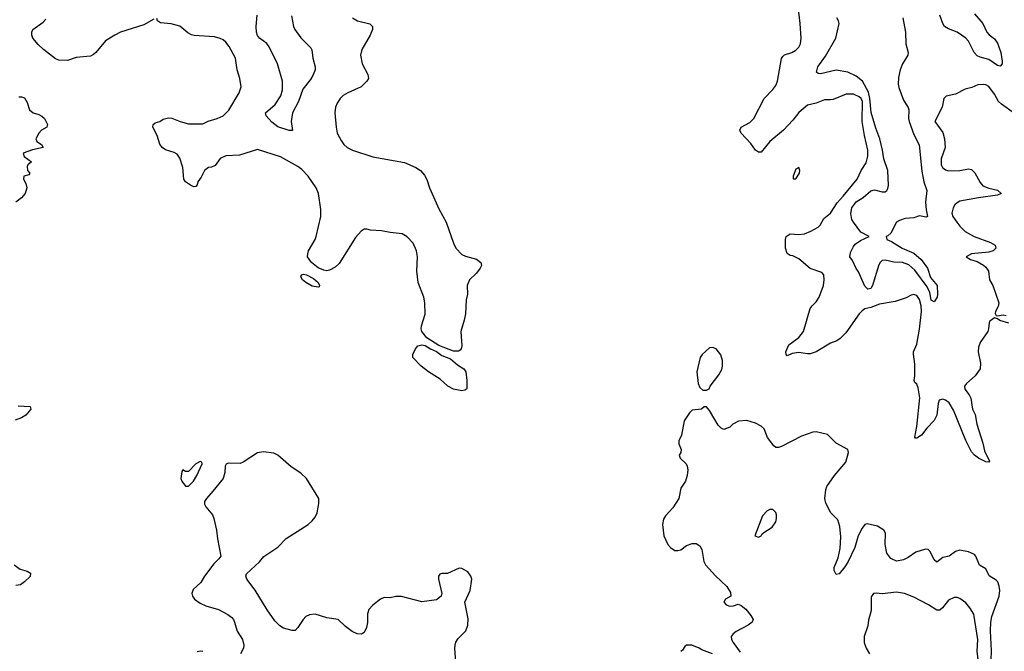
# Model space of a CAD drawing. Header units: inches. Extents: x 1384664 to 1536621, y 460766 to 646467.
# Tile 114 of 256: x 1410917 to 1417758, y 563688 to 568078. Entities that reach past the tile are written whole.
import ezdxf

# ---------------------------------------------------------------- set-up
doc = ezdxf.new("R2010")
doc.units = ezdxf.units.IN
doc.header["$MEASUREMENT"] = 0
doc.layers.add('B4516', color=7, linetype='Continuous')

msp = doc.modelspace()

# ---------------------------------------------------------------- linework, layer by layer
at = {"layer": 'B4516', "color": 5}
for points, elevation in [([(1417790, 565968.4), (1417726.4, 565986.3), (1417710, 565999.5), (1417690, 566005.6), (1417658.7, 565981.3), (1417652, 565970), (1417649, 565930), (1417642.8, 565910), (1417590, 565835.1), (1417578, 565802), (1417577.5, 565770), (1417592.5, 565690), (1417591.6, 565650), (1417556.6, 565603.4), (1417496.5, 565550), (1417482, 565530), (1417483.8, 565510), (1417514.9, 565470), (1417526.8, 565446.8), (1417537.4, 565370), (1417554.7, 565334.7), (1417567.3, 565267.3), (1417610, 565133.4), (1417621, 565080.9), (1417655.8, 565010), (1417650, 565002.6), (1417630, 565005.4), (1417578.8, 565030), (1417550, 565049.9), (1417530, 565073.3), (1417490, 565153.1), (1417404.8, 565364.8), (1417374.1, 565414.1), (1417350, 565434), (1417330, 565439.4), (1417306.7, 565433.3), (1417299, 565410), (1417289.5, 565330), (1417270, 565291.7), (1417220.6, 565239.4), (1417182.7, 565190), (1417150, 565169), (1417141.2, 565170), (1417136.2, 565176.2), (1417149.4, 565250), (1417170.8, 565450), (1417159.4, 565519.4), (1417150, 565544), (1417136, 565556), (1417132.3, 565570), (1417137.7, 565602.3), (1417136.3, 565683.7), (1417127.1, 565752.9), (1417128.3, 565770), (1417150, 565822), (1417170, 565926), (1417182.8, 566050), (1417180.6, 566090), (1417170, 566133), (1417150, 566159.6), (1417130, 566166.6), (1417110, 566163.7), (1417075.4, 566144.6), (1417001, 566119.1), (1416890, 566099.9), (1416830, 566076.8), (1416790, 566067.8), (1416770, 566054.7), (1416750, 566033.7), (1416657.6, 565902.4), (1416618.4, 565861.6), (1416594, 565846), (1416550, 565829.1), (1416450.1, 565769.9), (1416410, 565756.1), (1416390, 565754.3), (1416330, 565765.2), (1416283.2, 565756.8), (1416250, 565742.2), (1416242.3, 565750), (1416241.4, 565770), (1416261.6, 565818.4), (1416330, 565869.3), (1416364, 565910), (1416409.9, 566070.1), (1416422.4, 566090), (1416450, 566116.2), (1416472.4, 566150), (1416502.2, 566230), (1416506.6, 566270), (1416503.5, 566303.5), (1416490, 566320.5), (1416410, 566348.9), (1416330, 566415.5), (1416290, 566436.1), (1416270, 566438.7), (1416250, 566452.6), (1416237, 566490), (1416237, 566550), (1416243.2, 566570), (1416270, 566588.6), (1416330, 566585.2), (1416370.6, 566589.4), (1416413.3, 566606.7), (1416464.8, 566635.2), (1416478.3, 566650), (1416504.4, 566695.6), (1416550, 566732.9), (1416596.3, 566803.7), (1416639.1, 566850), (1416735.1, 566970), (1416763.1, 567030), (1416797.6, 567082.4), (1416811, 567130), (1416809.9, 567170), (1416786.6, 567273.4), (1416771.4, 567370), (1416772.2, 567510), (1416762.7, 567530), (1416750, 567542.4), (1416710, 567559.1), (1416660.6, 567559.4), (1416570, 567523.9), (1416550, 567519.7), (1416510, 567521.7), (1416450, 567497.1), (1416390, 567483.7), (1416330, 567433), (1416290, 567380.2), (1416224.8, 567310), (1416129.2, 567230), (1416070, 567156.9), (1416050, 567156.3), (1416030, 567171.5), (1415996.9, 567216.9), (1415929.7, 567290), (1415920.5, 567310), (1415928.9, 567331.1), (1415990, 567363.6), (1416017.7, 567390), (1416088.6, 567530), (1416150, 567592.7), (1416170, 567619.5), (1416182.2, 567650), (1416210, 567806.8), (1416218.8, 567821.2), (1416230, 567832.9), (1416281.2, 567850), (1416310, 567864.9), (1416330, 567886.4), (1416342.7, 567910), (1416346.2, 567950), (1416340.9, 568050), (1416325.3, 568170)], 680), ([(1412804.4, 568104.4), (1412818.6, 568030), (1412828, 568010), (1412870, 567952.2), (1412940.9, 567880.9), (1412947.3, 567867.3), (1412954.9, 567810), (1412970.2, 567750), (1412968.9, 567730), (1412954.3, 567690), (1412938, 567662), (1412885.1, 567594.9), (1412854.5, 567510), (1412811.6, 567430), (1412803.7, 567370), (1412812.1, 567307.9), (1412790, 567308.5), (1412710, 567333), (1412670, 567365.1), (1412629.3, 567410), (1412626, 567430), (1412691.4, 567488.6), (1412730.6, 567549.4), (1412743.5, 567590), (1412744.1, 567650), (1412709.1, 567770), (1412650.8, 567890), (1412633.1, 567913.1), (1412582.7, 567950), (1412568.8, 567968.8), (1412561.5, 567990), (1412560.2, 568030), (1412566.8, 568110)], 660), ([(1417550, 568119), (1417608.1, 568050), (1417636.5, 567990), (1417652.1, 567972.1), (1417690, 567944.2), (1417710, 567914.9), (1417734, 567850), (1417743.7, 567790), (1417743.8, 567770), (1417730, 567754.5), (1417710, 567759.7), (1417650, 567801.5), (1417590, 567816.2), (1417570, 567826.5), (1417549.9, 567850), (1417508.5, 567928.5), (1417490, 567948.3), (1417430, 567990.9), (1417370, 568013.1), (1417342, 568030), (1417330.7, 568050.7), (1417310.6, 568110)], 660), ([(1411850, 568082), (1411778.6, 568041.5), (1411617.3, 567990), (1411577.1, 567970), (1411513, 567930), (1411446.4, 567850), (1411430, 567835.1), (1411410, 567825.1), (1411310, 567815.1), (1411250, 567793.6), (1411190, 567795.6), (1411165.7, 567805.7), (1411082, 567870), (1411045.2, 567905.2), (1411009.4, 567950), (1411000.9, 567970), (1411000.9, 567990), (1411009.3, 568010), (1411080.2, 568059.8), (1411098.9, 568081.1)], 680), ([(1413230, 568091.3), (1413264.7, 568070), (1413348.7, 568048.7), (1413367.7, 568030), (1413368.4, 568010), (1413352, 567970), (1413294.6, 567870), (1413285.2, 567830), (1413296.5, 567770), (1413336.9, 567696.9), (1413339.6, 567670), (1413330, 567649.7), (1413288.7, 567610), (1413198, 567570), (1413163.8, 567550), (1413144.4, 567530), (1413123, 567497), (1413112, 567470), (1413107, 567430), (1413114.9, 567330), (1413123.9, 567290), (1413150, 567237.6), (1413170.3, 567210), (1413193.4, 567190), (1413230, 567171.1), (1413370, 567123.8), (1413590, 567084.9), (1413670, 567050.5), (1413703, 567030), (1413730, 566996.3), (1413746.2, 566966.2), (1413765.2, 566910), (1413830, 566763.1), (1413881.2, 566670), (1413930, 566524), (1413947, 566490), (1413990, 566446.7), (1414015.1, 566435.1), (1414090, 566414), (1414120.7, 566390), (1414125.5, 566370), (1414115.3, 566350), (1414090, 566316.9), (1414043.1, 566270), (1414026.3, 566230), (1414028.5, 566170), (1414020.3, 566130), (1414013.9, 566033.9), (1414005.6, 565990), (1413981.7, 565910), (1413988.6, 565811.4), (1413985.5, 565790), (1413978.6, 565781.4), (1413965.1, 565774.9), (1413930, 565774.7), (1413830, 565814), (1413745.9, 565865.9), (1413712, 565910), (1413707.2, 565930), (1413709.7, 565950), (1413733.7, 566030), (1413732.9, 566110), (1413725.7, 566150), (1413685.8, 566250), (1413677.2, 566330), (1413681.2, 566430), (1413674.3, 566470), (1413650, 566525.3), (1413610, 566567.4), (1413573.6, 566590), (1413490, 566597.6), (1413430, 566611.2), (1413354.5, 566614.5), (1413330, 566622.4), (1413310, 566620.7), (1413290, 566607.6), (1413250, 566563.5), (1413136.7, 566383.3), (1413110, 566358), (1413070, 566337.6), (1413050, 566333.3), (1413030, 566336.3), (1412990, 566353), (1412943.6, 566390), (1412917.6, 566430), (1412918, 566450), (1412923, 566470), (1412969.8, 566550), (1412976.5, 566570), (1413009.7, 566709.7), (1413010, 566758), (1412992.8, 566870), (1412978, 566910), (1412921.1, 566990), (1412877.1, 567037.1), (1412850, 567056.8), (1412730, 567125.4), (1412570, 567176.2), (1412443.5, 567136.5), (1412350, 567130.6), (1412310, 567111.9), (1412274.7, 567065.3), (1412250, 567053.3), (1412230, 567049.5), (1412200.7, 567030), (1412177.1, 566982.9), (1412154, 566950), (1412150, 566928.7), (1412140.7, 566919.3), (1412130, 566915.1), (1412110, 566923.5), (1412069.6, 566950), (1412057, 566970), (1412049.7, 567050), (1412030, 567116), (1412010, 567142), (1411990, 567155.6), (1411930, 567174), (1411906.6, 567190), (1411891.5, 567211.5), (1411872.4, 567272.4), (1411842, 567330), (1411844, 567350), (1411859.3, 567360.7), (1411890, 567370.7), (1411913.6, 567386.4), (1411950, 567395.8), (1411973.5, 567393.5), (1412031, 567370), (1412090, 567352.7), (1412190, 567352.7), (1412227.7, 567372.3), (1412289.3, 567390), (1412330, 567409.1), (1412370, 567448.7), (1412443, 567570), (1412454.7, 567610), (1412447.6, 567670), (1412428.4, 567730), (1412416.4, 567810), (1412372.4, 567892.4), (1412350, 567921.6), (1412330, 567936.9), (1412310, 567948), (1412270, 567958.9), (1412130, 567966.6), (1412110, 567971.3), (1412085.8, 567985.8), (1412030, 568033.3), (1411970, 568048.9), (1411895.5, 568055.5), (1411875.3, 568070), (1411870, 568086)], 680), ([(1417053.7, 568090), (1417072.8, 567990), (1417074.7, 567910), (1417090.2, 567850), (1417087.2, 567830), (1417050, 567771.8), (1417033.7, 567730), (1417023.1, 567676.9), (1417020.8, 567630), (1417025.7, 567605.7), (1417058.3, 567518.3), (1417090, 567467.7), (1417093.9, 567450), (1417092.2, 567390), (1417097.2, 567370), (1417130, 567279.5), (1417167.8, 567207.8), (1417185.8, 567025.8), (1417199.8, 566950), (1417218.9, 566890), (1417211.5, 566808.5), (1417215.5, 566755.5), (1417224.7, 566710), (1417214.4, 566705.6), (1417170, 566714), (1417130, 566701.2), (1417070, 566696.2), (1417030, 566682), (1417010, 566669.7), (1416970, 566594), (1416950, 566575.4), (1416937.3, 566570), (1416941.6, 566550), (1416975.1, 566535.1), (1417049.1, 566489.1), (1417130, 566455.3), (1417181.6, 566410), (1417223.7, 566350), (1417245.8, 566285.8), (1417290.9, 566230), (1417295, 566170), (1417291, 566150), (1417270, 566117), (1417250, 566129.2), (1417240.8, 566180.8), (1417222.1, 566222.1), (1417136.7, 566336.7), (1417094.8, 566374.8), (1417050, 566389.9), (1416990, 566393), (1416930, 566406.1), (1416910, 566403.2), (1416895.5, 566390), (1416886.5, 566373.5), (1416843, 566230), (1416830, 566209.8), (1416810, 566205), (1416790, 566226.2), (1416746.1, 566326.1), (1416730, 566349.4), (1416704.6, 566404.6), (1416684.5, 566430), (1416690, 566459.6), (1416710, 566502), (1416722.6, 566517.4), (1416757.9, 566542.1), (1416819.3, 566570), (1416761.9, 566601.9), (1416709.3, 566670), (1416699.1, 566690), (1416691.8, 566730), (1416697.7, 566770), (1416729.4, 566810.6), (1416777.8, 566842.2), (1416830, 566887.6), (1416855.2, 566895.2), (1416910, 566881.5), (1416930, 566881.4), (1416941.4, 566890), (1416950, 566904.9), (1416953.9, 566926.1), (1416948.5, 567028.5), (1416920.6, 567110), (1416912.1, 567170), (1416893.6, 567250), (1416864.8, 567324.8), (1416832.2, 567432.2), (1416823.6, 567530), (1416814.1, 567574.1), (1416772.3, 567650), (1416730, 567684.5), (1416670, 567713.9), (1416590, 567726.1), (1416481.5, 567701.5), (1416464.1, 567704.1), (1416454, 567714), (1416461.5, 567750), (1416515, 567825), (1416587, 567950), (1416611.6, 568050), (1416607.3, 568070), (1416594, 568090)], 660), ([(1417830, 567425.6), (1417737.7, 567490), (1417719, 567510), (1417690, 567559.8), (1417650, 567613.3), (1417630, 567624.8), (1417611.7, 567628.3), (1417575.2, 567624.8), (1417533.4, 567606.6), (1417485.5, 567594.5), (1417419.9, 567560.1), (1417353.2, 567546.8), (1417337.3, 567530), (1417325.5, 567470), (1417276, 567370), (1417330, 567294.4), (1417343.6, 567250), (1417346.2, 567190), (1417318.4, 567110), (1417320.6, 567070), (1417329.4, 567050), (1417350, 567033), (1417370, 567027.1), (1417450, 567030.2), (1417510, 567040.2), (1417530, 567035.6), (1417553.5, 567013.5), (1417590, 566947), (1417610, 566923.2), (1417650, 566906.3), (1417710, 566893.4), (1417736.3, 566870), (1417710, 566856.9), (1417579.5, 566840.5), (1417450, 566816.2), (1417430, 566805.2), (1417414.8, 566790), (1417402.3, 566770), (1417393.8, 566733.8), (1417400.2, 566710), (1417428, 566670), (1417450, 566641.5), (1417486.6, 566606.6), (1417548.8, 566570), (1417661.3, 566530), (1417694.3, 566510), (1417700.2, 566490), (1417680.3, 566470), (1417650, 566462.1), (1417530.8, 566450), (1417493.4, 566430), (1417524, 566410), (1417570, 566395.9), (1417612.5, 566372.5), (1417630, 566356.5), (1417647.8, 566330), (1417654.9, 566270), (1417678.4, 566230), (1417720.5, 566110), (1417715, 566085), (1417696.8, 566050), (1417694.6, 566034.6), (1417701.7, 566021.7), (1417710, 566019.3), (1417750, 566026.5), (1417770, 566022.3)], 680), ([(1410910, 567540.5), (1410930, 567542), (1410950, 567534.8), (1410970, 567501), (1410986, 567450), (1411011.3, 567431.3), (1411050, 567418.2), (1411070, 567406.3), (1411088.8, 567390), (1411110.7, 567350), (1411106, 567330), (1411068.2, 567310), (1411050.4, 567290), (1411028, 567250), (1411035.5, 567230), (1411067.7, 567210), (1411081, 567190), (1411006.4, 567173.6), (1410941.3, 567150), (1410947, 567127), (1410998.8, 567090), (1410973, 567070), (1410970, 567058), (1410970.4, 567030), (1410986.8, 567010), (1410981, 566999), (1410944.7, 566990), (1410942.8, 566970), (1410958.9, 566938.9), (1410967, 566910), (1410955.3, 566870), (1410930, 566839.5), (1410890, 566809.6)], 680), ([(1410905.3, 565394.7), (1410990.3, 565390.3), (1410994.9, 565370), (1410960.7, 565330), (1410930.3, 565309.6), (1410886.6, 565293.4)], 680), ([(1417666.5, 563626.5), (1417670.3, 563690.3), (1417661.5, 563830), (1417664.3, 563890), (1417671.2, 563930), (1417722.9, 564070), (1417726.5, 564110), (1417721.6, 564141.6), (1417712.2, 564170), (1417702.1, 564182.1), (1417652.8, 564212.8), (1417630, 564261.6), (1417586.6, 564286.6), (1417559.9, 564350), (1417550, 564361.5), (1417510, 564379.2), (1417449.5, 564390.5), (1417419.1, 564380.9), (1417374.4, 564350), (1417330, 564339.7), (1417290, 564308), (1417270, 564323), (1417242.7, 564382.7), (1417230, 564394.3), (1417210, 564397.2), (1417142.7, 564377.2), (1417090, 564339.3), (1417056.7, 564323.3), (1417010, 564314.7), (1416970, 564332.6), (1416942.2, 564370), (1416930.7, 564430), (1416933.2, 564510), (1416920.8, 564530), (1416878.1, 564558.1), (1416806.2, 564573.8), (1416790, 564569.8), (1416770, 564543.5), (1416743.8, 564490), (1416719.8, 564410), (1416670, 564308.2), (1416650, 564275.8), (1416610, 564226.6), (1416590, 564222.7), (1416576.2, 564250), (1416576.3, 564270), (1416602.8, 564337.2), (1416618, 564402), (1416622.5, 564482.5), (1416616.3, 564556.3), (1416602.5, 564602.5), (1416552.7, 564650), (1416517.5, 564717.5), (1416511.1, 564750), (1416518.3, 564810), (1416525.8, 564834.2), (1416578.9, 564910), (1416658.2, 565001.8), (1416675.5, 565070), (1416671.1, 565090), (1416590, 565135), (1416530, 565194.9), (1416450, 565214.3), (1416428.3, 565211.7), (1416350, 565184.1), (1416210, 565111.3), (1416190, 565104.2), (1416170, 565103.7), (1416155.9, 565115.9), (1416113.6, 565173.6), (1416090, 565234), (1416070, 565252.8), (1416030, 565273), (1415970, 565291.5), (1415912.4, 565287.6), (1415872.4, 565267.6), (1415850, 565245.2), (1415810, 565229), (1415790, 565239), (1415770, 565259), (1415710, 565362), (1415690, 565388), (1415672.7, 565387.3), (1415654, 565370), (1415590, 565362.7), (1415570, 565345.2), (1415534.9, 565290), (1415515.3, 565190), (1415496.4, 565150), (1415496.4, 565130), (1415514, 565090), (1415511, 565070), (1415498.8, 565050), (1415506.8, 565030), (1415546.8, 564990), (1415554.4, 564974.4), (1415558.8, 564950), (1415554, 564910), (1415542, 564870), (1415510, 564822), (1415497.1, 564750), (1415455.1, 564684.9), (1415403.7, 564630), (1415390, 564605.2), (1415383.1, 564570), (1415392.7, 564490), (1415420.5, 564430), (1415438, 564410), (1415470, 564387.9), (1415490, 564387.6), (1415510, 564393.7), (1415550, 564422.6), (1415590, 564437.6), (1415616.4, 564436.4), (1415642, 564422), (1415655.5, 564395.5), (1415671.4, 564311.4), (1415682.4, 564290), (1415751.7, 564211.7), (1415830, 564137.3), (1415856.7, 564096.7), (1415858.8, 564070), (1415821, 564050), (1415810.6, 564030), (1415826, 564010), (1415850, 564002.3), (1415876.2, 564003.8), (1415910, 564014.8), (1415930, 564006), (1415961.2, 563981.2), (1415996.7, 563936.7), (1416012.4, 563910), (1416006, 563890), (1415978.4, 563870), (1415894.1, 563825.9), (1415873.4, 563810), (1415861.1, 563790), (1415863.6, 563770), (1415874.7, 563750), (1415922.9, 563682.9)], 720), ([(1413947, 563610), (1413939.8, 563710), (1413942, 563730), (1413948, 563752), (1413962.7, 563777.3), (1414016.3, 563830), (1414029.7, 563870), (1414032.6, 563912.6), (1414009.6, 564030), (1414046.6, 564110), (1414058, 564190), (1414052.3, 564210), (1414030, 564239.3), (1413990, 564262.7), (1413970, 564266), (1413890.3, 564229.6), (1413850.7, 564229.3), (1413835.3, 564224.7), (1413826.8, 564210), (1413827.3, 564190), (1413850.5, 564089.5), (1413844.7, 564070), (1413813.7, 564046.3), (1413710, 564031.8), (1413569.5, 564069.5), (1413530, 564069.6), (1413490, 564059.5), (1413450, 564060.9), (1413424.7, 564050), (1413370, 564009.5), (1413342.6, 563977.4), (1413332.6, 563947.4), (1413332.8, 563887.2), (1413327.3, 563852.7), (1413310, 563819.3), (1413291.9, 563808.1), (1413262, 563810), (1413226.3, 563826.3), (1413180.3, 563860.3), (1413130, 563909.4), (1413050, 563920.7), (1412970, 563945.2), (1412930, 563941.2), (1412904.7, 563930), (1412886, 563910), (1412850, 563854), (1412830, 563833.2), (1412810, 563832.7), (1412750, 563849.7), (1412725.5, 563865.5), (1412690, 563900.7), (1412636.6, 563976.6), (1412552.8, 564112.8), (1412496, 564190), (1412489.3, 564210), (1412492.9, 564227.1), (1412582.7, 564310), (1412614, 564346), (1412710, 564410.8), (1412768.4, 564471.6), (1412920.9, 564570), (1412950, 564594.9), (1412970, 564619.1), (1412984.7, 564650), (1412994.9, 564714.9), (1412994.7, 564750), (1412909.6, 564890), (1412870, 564926), (1412803.6, 564970), (1412710, 565051.6), (1412683.8, 565063.8), (1412610, 565073.6), (1412570, 565067.6), (1412470, 565001.6), (1412450, 564993.6), (1412364.7, 564995.3), (1412351.1, 564988.9), (1412344.7, 564975.3), (1412341.6, 564930), (1412330.3, 564889.7), (1412259.9, 564800.1), (1412214, 564750), (1412202, 564730), (1412200.7, 564710), (1412210, 564691.3), (1412256.2, 564636.2), (1412266.4, 564610), (1412284.9, 564530), (1412290.6, 564470), (1412314.8, 564350), (1412301, 564330), (1412264.9, 564295.1), (1412200.7, 564210), (1412174.9, 564165.1), (1412122, 564118), (1412114, 564090), (1412117.3, 564070), (1412130.8, 564050), (1412170, 564022.4), (1412210, 564003.7), (1412297.4, 563977.4), (1412363.4, 563943.4), (1412390, 563924), (1412402, 563910), (1412410.4, 563890.4), (1412427.1, 563827.1), (1412464, 563770), (1412474.8, 563730), (1412471.3, 563710), (1412450.8, 563670)], 720), ([(1410879.1, 564290), (1410919.9, 564259.9), (1410970, 564246), (1410991, 564230), (1410990, 564208), (1410951.3, 564170), (1410922, 564150), (1410890, 564145.6)], 680), ([(1417579.8, 563610), (1417569, 563690), (1417573.3, 563770), (1417546.3, 563946.3), (1417519.5, 563990), (1417490, 564023.7), (1417450, 564054.5), (1417430, 564060.7), (1417410, 564060.7), (1417370, 564042.9), (1417329.1, 563990.9), (1417310, 563974.5), (1417290, 563973.3), (1417232.6, 564010), (1417130, 564063.1), (1417064, 564090), (1417010, 564099.7), (1416910, 564088), (1416867.9, 564092.1), (1416850, 564089), (1416833.4, 564066.6), (1416832.3, 563972.3), (1416814.9, 563905.1), (1416810, 563864), (1416785.2, 563790), (1416784.9, 563750), (1416798.7, 563710), (1416822, 563670)], 740), ([(1415731.1, 563670), (1415657.4, 563697.4), (1415638.4, 563710), (1415588, 563730), (1415550.5, 563729.5), (1415539.1, 563720.9), (1415523.4, 563696.6), (1415510, 563687.3)], 720), ([(1412190, 563687.3), (1412170, 563689.6), (1412150, 563685.1)], 720)]:
    msp.add_lwpolyline(points, dxfattribs=dict(at, elevation=elevation))
for points, elevation in [([(1416330, 567051), (1416310, 567038.7), (1416290.9, 566990.9), (1416291.6, 566971.6), (1416310, 566970.8), (1416334.6, 567010), (1416337.6, 567030)], 720), ([(1412990, 566219.3), (1412950, 566226), (1412904.1, 566250), (1412882.2, 566270), (1412869.8, 566290), (1412875.6, 566304.4), (1412890, 566308.8), (1412910, 566305.2), (1412959.5, 566279.5), (1412990.4, 566250), (1413000.7, 566230), (1412998, 566222)], 680), ([(1413990, 565499), (1413930.3, 565509.7), (1413891.8, 565530), (1413839.2, 565579.2), (1413756.4, 565630), (1413707.1, 565670), (1413649.6, 565730), (1413649.6, 565750), (1413668.2, 565790), (1413683.6, 565810), (1413710, 565818.6), (1413733.7, 565813.7), (1413770.5, 565790), (1413812.3, 565772.3), (1413850, 565742.6), (1413910, 565719.5), (1413958.6, 565678.6), (1414003, 565650), (1414016.4, 565630), (1414024, 565570), (1414023.6, 565516.4), (1414022, 565510), (1414010, 565502)], 680), ([(1415730, 565799.3), (1415710, 565796), (1415658, 565750), (1415646, 565730), (1415622, 565630), (1415631.3, 565550), (1415642, 565522), (1415663.6, 565503.6), (1415690, 565502), (1415708.4, 565511.6), (1415715.3, 565530), (1415775.1, 565610), (1415794.5, 565645.5), (1415799.5, 565670), (1415800.9, 565710), (1415789.4, 565749.4), (1415755.3, 565790)], 720), ([(1412170, 565006), (1412142, 564990), (1412090, 564938), (1412070, 564938), (1412050, 564948), (1412043.5, 564936.5), (1412037.3, 564890), (1412044, 564870), (1412070, 564836), (1412090, 564834.8), (1412124, 564870), (1412148.7, 564910), (1412186, 564990), (1412182, 565002)], 720), ([(1416150, 564673.6), (1416130, 564673.3), (1416110, 564664.2), (1416078.7, 564630), (1416026, 564490), (1416050, 564480.7), (1416068.7, 564490), (1416075.9, 564504.1), (1416087.3, 564512.7), (1416144.2, 564550), (1416170, 564588.2), (1416176.2, 564610), (1416175.3, 564635.3), (1416170, 564652)], 740)]:
    msp.add_lwpolyline(points, close=True, dxfattribs=dict(at, elevation=elevation))

doc.saveas('drawing.dxf')
